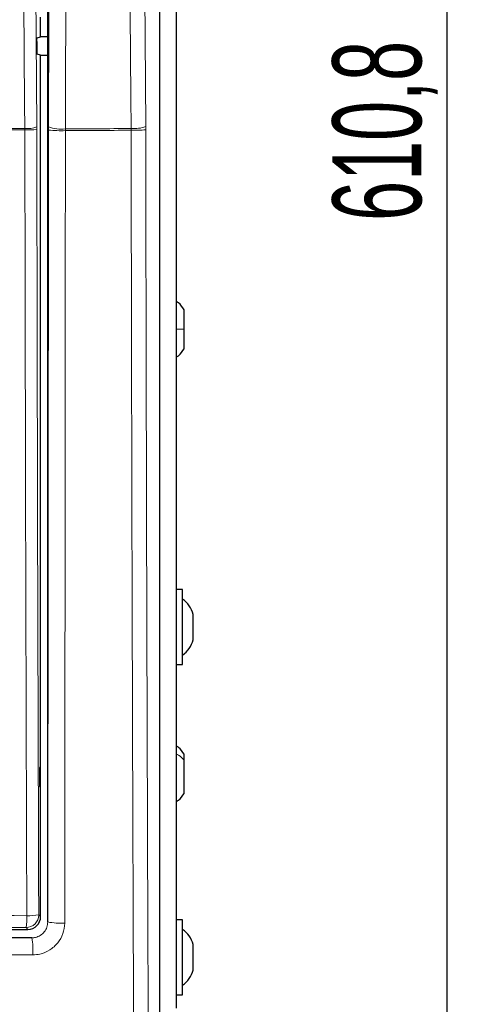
# Model space of a CAD drawing. Header units: millimetres. Extents: x 5 to 418, y 2 to 292.
# Tile 22 of 53: x 131 to 149, y 139 to 178. Entities that reach past the tile are written whole.
import ezdxf

# ---------------------------------------------------------------- set-up
doc = ezdxf.new("R2010")
doc.units = ezdxf.units.MM
doc.layers.add('SLD-0', color=7, linetype='Continuous')
doc.styles.add('SLDTEXTSTYLE1', font='TXT', dxfattribs={"width": 0.605})
doc.dimstyles.new('SLDDIMSTYLE1', dxfattribs={"dimtxt": 3.5, "dimasz": 3.5, "dimexe": 0, "dimexo": 0.0625, "dimgap": 0.875, "dimtad": 1, "dimdec": 1, "dimlfac": 4, "dimrnd": 1e-09, "dimzin": 12, "dimdsep": 46, "dimtxsty": 'SLDTEXTSTYLE1', "dimsah": 1, "dimcen": 0.09, "dimadec": 0, "dimazin": 3, "dimtfac": 1, "dimtofl": 0, "dimtmove": 0, "dimatfit": 3, "dimfxl": 1, "dimfrac": 2, "dimtolj": 1, "dimtzin": 12, "dimarcsym": 0})

# ---------------------------------------------------------------- blocks, each defined once
blk = doc.blocks.new('_D_1')
at = {"layer": 'SLD-0', "color": 7}
for p, q in [((135.067, 252.015), (148.992, 252.015)), ((147.992, 252.015), (147.992, 99.325)), ((134.526, 99.325), (148.992, 99.325))]:
    blk.add_line(p, q, dxfattribs=at)
for points in [[(147.992, 252.015), (147.532, 248.515), (148.452, 248.515)], [(147.992, 99.325), (148.452, 102.825), (147.532, 102.825)]]:
    blk.add_solid(points, dxfattribs=at)
at = {"layer": 'SLD-0', "color": 7, "insert": (143.48, 169.654), "char_height": 3.5, "attachment_point": 1, "rotation": 90, "style": 'SLDTEXTSTYLE1'}
blk.add_mtext('610,8', dxfattribs=at)

msp = doc.modelspace()

# ---------------------------------------------------------------- linework, layer by layer
at = {"color": 7, "linetype": 'Continuous', "lineweight": 18}
for p, q in [((136.6759, 131.8449), (136.6759, 214.5853)), ((125.2718, 173.2913), (131.3585, 173.2913)), ((131.3585, 173.2913), (131.3592, 173.2386)), ((131.8295, 173.2523), (131.829, 173.3576)), ((132.2901, 173.3611), (132.2899, 173.2271)), ((132.9563, 173.208), (132.9565, 173.275)), ((135.5458, 173.2237), (135.5452, 173.2907)), ((136.1213, 173.3768), (136.1219, 173.2428)), ((131.3592, 173.2386), (125.2686, 173.2386)), ((131.9065, 142.3372), (131.9793, 142.2644)), ((132.2565, 142.0627), (132.2623, 142.057)), ((131.48, 141.7651), (131.4071, 141.8379)), ((131.6372, 141.4323), (131.6316, 141.4378))]:
    msp.add_line(p, q, dxfattribs=at)
at = {"color": 7, "linetype": 'Continuous', "lineweight": 25}
for p, q in [((136.676, 131.8449), (136.676, 214.5853)), ((137.3168, 209.9151), (137.3168, 138.6651)), ((132.2565, 194.1424), (132.2565, 142.0627)), ((131.9793, 176.9063), (131.9793, 177.6738)), ((131.8412, 176.8604), (131.9793, 176.9063)), ((132.2565, 176.9063), (131.9793, 176.9063)), ((131.8348, 176.7188), (131.8376, 176.3273)), ((131.9793, 176.1738), (131.844, 176.2188)), ((131.9793, 142.2644), (131.9793, 176.1738)), ((131.9793, 176.1738), (132.2565, 176.1738)), ((137.6418, 165.3901), (137.6418, 166.1601)), ((137.6418, 164.6201), (137.6418, 165.3901)), ((137.5668, 155.1401), (137.3168, 155.1401)), ((137.5668, 152.1901), (137.5668, 155.1401)), ((137.9918, 153.1651), (137.9918, 154.1651)), ((137.3168, 152.1901), (137.5668, 152.1901)), ((137.6418, 148.4324), (137.6418, 148.6601)), ((131.978, 148.1401), (131.9399, 148.1407)), ((131.9399, 148.1407), (131.9399, 147.3894)), ((131.978, 147.39), (131.978, 148.1401)), ((137.6418, 147.1201), (137.6418, 148.4324)), ((131.9399, 147.3894), (131.978, 147.39)), ((137.5668, 142.1401), (137.3168, 142.1401)), ((137.5668, 139.1901), (137.5668, 142.1401)), ((102.4786, 141.7651), (131.48, 141.7651)), ((131.6316, 141.4378), (102.327, 141.4378)), ((137.9918, 140.1651), (137.9918, 141.1651)), ((137.3168, 139.1901), (137.5668, 139.1901))]:
    msp.add_line(p, q, dxfattribs=at)
at = {"color": 7, "linetype": 'Continuous', "lineweight": 18, "flags": 128}
for points in [[(131.3585, 173.2913), (131.3515, 174.2823), (131.3234, 178.2466), (131.2333, 190.9821)], [(131.7044, 191.0484), (131.7667, 182.1998), (131.829, 173.3576)], [(132.2901, 173.3611), (132.3004, 177.6137), (132.3113, 182.1112), (132.3277, 188.8574), (132.333, 191.0393)], [(132.9996, 190.9532), (132.9966, 189.7151), (132.9845, 184.7629), (132.9724, 179.8108), (132.9565, 173.275)], [(135.5452, 173.2907), (135.5361, 174.5286), (135.4997, 179.4802), (135.4632, 184.4317), (135.4152, 190.9652)], [(135.9916, 191.0513), (136.0246, 186.5544), (136.0576, 182.0575), (136.1213, 173.3768)]]:
    msp.add_lwpolyline(points, dxfattribs=at)
at = {"color": 7, "linetype": 'Continuous', "lineweight": 18}
for centre, radius, start, end in [((131.4531, 174.3224), 1.0355, 264.75697, 291.28619), ((132.7916, 174.6203), 1.3554, 248.28357, 276.9896), ((135.6584, 174.5043), 1.2189, 264.67227, 292.32), ((131.4563, 177.9941), 4.7565, 268.83046, 274.50021), ((132.7889, 178.9959), 5.7903, 265.05568, 271.65648), ((135.6625, 178.4076), 5.1852, 268.70978, 275.08228), ((131.4055, 142.3388), 0.5009, 270.1836, 359.8164), ((129.2284, 142.2087), 2.2101, 350.34001, 2.46103), ((131.5328, 144.262), 1.9607, 267.18174, 280.98479), ((132.7616, 144.5465), 2.5391, 258.65801, 273.76282), ((128.7172, 140.9308), 2.9627, 356.73753, 9.74405)]:
    msp.add_arc(centre, radius, start, end, dxfattribs=at)
at = {"color": 7, "linetype": 'Continuous', "lineweight": 25}
for centre, start, end in [((137.0204, 153.9275), 13.74131, 56.88111), ((137.0204, 153.4026), 303.11889, 346.25869), ((137.0204, 140.9275), 13.74131, 56.88111), ((137.0204, 140.4026), 303.11889, 346.25869)]:
    msp.add_arc(centre, 1, start, end, dxfattribs=at)
msp.add_ellipse((131.4786, 142.2657), major_axis=(0.3545, -0.3545), ratio=0.9972647, start_param=5.4991567, end_param=7.0672139, dxfattribs=at)
for points, knots in [([(131.8348, 176.7188), (131.8348, 176.7328), (131.8348, 176.7609), (131.8356, 176.8007), (131.8371, 176.8328), (131.839, 176.8553), (131.8405, 176.8587), (131.8412, 176.8604)], [0, 0, 0, 0, 0.19836213, 0.39671299, 0.59543883, 0.79524646, 1, 1, 1, 1]), ([(131.844, 176.2188), (131.8433, 176.2205), (131.8418, 176.2238), (131.8398, 176.2462), (131.8384, 176.2787), (131.8378, 176.3081), (131.8376, 176.3246), (131.8376, 176.3273)], [0, 0, 0, 0, 0.23928676, 0.47859813, 0.71719511, 0.9543381, 1, 1, 1, 1]), ([(137.6418, 166.1601), (137.5708, 166.2581), (137.4777, 166.3868), (137.3477, 166.4751), (137.3168, 166.4961)], [0, 0, 0, 0, 0.7622719, 1, 1, 1, 1]), ([(137.3168, 164.284), (137.3477, 164.305), (137.4777, 164.3933), (137.5708, 164.522), (137.6418, 164.6201)], [0, 0, 0, 0, 0.23772811, 1, 1, 1, 1]), ([(137.6418, 148.6601), (137.5708, 148.7581), (137.4777, 148.8868), (137.3477, 148.9751), (137.3168, 148.9961)], [0, 0, 0, 0, 0.7622719, 1, 1, 1, 1]), ([(137.3168, 146.784), (137.3477, 146.805), (137.4777, 146.8933), (137.5708, 147.022), (137.6418, 147.1201)], [0, 0, 0, 0, 0.2377281, 1, 1, 1, 1])]:
    msp.add_open_spline(points, degree=3, knots=knots, dxfattribs=at)
at = {"color": 7, "linetype": 'Continuous', "lineweight": 18}
for points, knots in [([(132.9565, 173.275), (133.3704, 173.2774), (134.2335, 173.2823), (135.0962, 173.2878), (135.5452, 173.2907)], [0, 0, 0, 0, 0.4795322, 1, 1, 1, 1]), ([(131.4364, 142.3037), (131.4353, 142.6362), (131.4294, 144.2991), (131.4061, 151.2853), (131.3789, 161.2636), (131.3646, 169.9166), (131.3592, 173.2386)], [0, 0, 0, 0, 0.0322876, 0.1614382, 0.6780666, 1, 1, 1, 1]), ([(131.8295, 173.2523), (131.8383, 168.0971), (131.8558, 157.7847), (131.8896, 147.4871), (131.9065, 142.3372)], [0, 0, 0, 0, 0.4998997, 1, 1, 1, 1]), ([(132.2623, 142.057), (132.2641, 143.5995), (132.2702, 148.6961), (132.2809, 159.083), (132.2865, 167.9352), (132.2899, 173.2271)], [0, 0, 0, 0, 0.1486128, 0.4910322, 1, 1, 1, 1]), ([(132.9563, 173.208), (132.9528, 167.9118), (132.9471, 159.0525), (132.9363, 148.6573), (132.9301, 143.5566), (132.9282, 142.0129)], [0, 0, 0, 0, 0.5089682, 0.8513873, 1, 1, 1, 1]), ([(135.5458, 173.2237), (135.0966, 173.2208), (134.2337, 173.2153), (133.3703, 173.2104), (132.9563, 173.208)], [0, 0, 0, 0, 0.5205387, 1, 1, 1, 1]), ([(135.6473, 137.2595), (135.6421, 138.5662), (135.6228, 143.4281), (135.5943, 151.8519), (135.5651, 162.5338), (135.5522, 169.6604), (135.5458, 173.2237)], [0, 0, 0, 0, 0.1091444, 0.4060962, 0.7030479, 1, 1, 1, 1]), ([(136.1219, 173.2428), (136.1283, 169.6824), (136.1413, 162.5615), (136.1706, 151.8881), (136.1991, 143.471), (136.2184, 138.613), (136.2236, 137.3074)], [0, 0, 0, 0, 0.2969519, 0.5939038, 0.8908556, 1, 1, 1, 1]), ([(137.3168, 165.3901), (137.3477, 165.3901), (137.4777, 165.3901), (137.5708, 165.3901), (137.6418, 165.3901)], [0, 0, 0, 0, 0.2377281, 1, 1, 1, 1]), ([(137.3168, 148.6691), (137.3477, 148.6544), (137.4777, 148.5922), (137.5708, 148.5015), (137.6418, 148.4324)], [0, 0, 0, 0, 0.2377281, 1, 1, 1, 1]), ([(102.5221, 142.3037), (102.8549, 142.3047), (104.5188, 142.3097), (108.8495, 142.3202), (115.5192, 142.3279), (123.4977, 142.3243), (128.7997, 142.3105), (131.4364, 142.3037)], [0, 0, 0, 0, 0.0345662, 0.1728355, 0.4495496, 0.7262636, 1, 1, 1, 1]), ([(132.2623, 142.057), (132.2552, 141.987), (132.2412, 141.8471), (132.1335, 141.6599), (131.975, 141.5185), (131.7994, 141.4433), (131.6835, 141.4354), (131.6372, 141.4323)], [0, 0, 0, 0, 0.2149932, 0.4295473, 0.6436008, 0.8576242, 1, 1, 1, 1]), ([(131.6751, 140.7622), (131.768, 140.7685), (132.0008, 140.7841), (132.3529, 140.9346), (132.6703, 141.2173), (132.8863, 141.5918), (132.9143, 141.8725), (132.9282, 142.0129)], [0, 0, 0, 0, 0.1423735, 0.3566575, 0.5710049, 0.7855478, 1, 1, 1, 1]), ([(131.4071, 141.8379), (129.0083, 141.8443), (124.2105, 141.857), (116.9961, 141.8618), (109.7732, 141.857), (104.9587, 141.8443), (102.5514, 141.8379)], [0, 0, 0, 0, 0.24956375, 0.4991275, 0.74956375, 1, 1, 1, 1]), ([(102.3204, 141.4312), (104.7608, 141.4292), (109.6439, 141.425), (116.9767, 141.4237), (124.3118, 141.4256), (129.1947, 141.43), (131.6372, 141.4323)], [0, 0, 0, 0, 0.24987022, 0.4999567, 0.74987017, 1, 1, 1, 1]), ([(131.6751, 140.7622), (129.2286, 140.76), (124.3335, 140.7554), (117.0855, 140.7535), (109.7322, 140.7548), (104.8368, 140.759), (102.2849, 140.7612)], [0, 0, 0, 0, 0.2499135, 0.5000434, 0.7393764, 1, 1, 1, 1])]:
    msp.add_open_spline(points, degree=3, knots=knots, dxfattribs=at)

# ---------------------------------------------------------------- dimensions: what is measured, and where the dimension line sits
at = {"layer": 'SLD-0', "color": 7}
dim = msp.add_linear_dim(base=(147.9918, 99.325), p1=(135.0668, 252.0151), p2=(134.5264, 99.325), angle=90, dimstyle='SLDDIMSTYLE1', dxfattribs=at)
dim.commit()
dim.dimension.update_dxf_attribs({"geometry": '_D_1', "text_midpoint": (147.9918, 175.67), "dimtype": 160})

doc.saveas('drawing.dxf')
